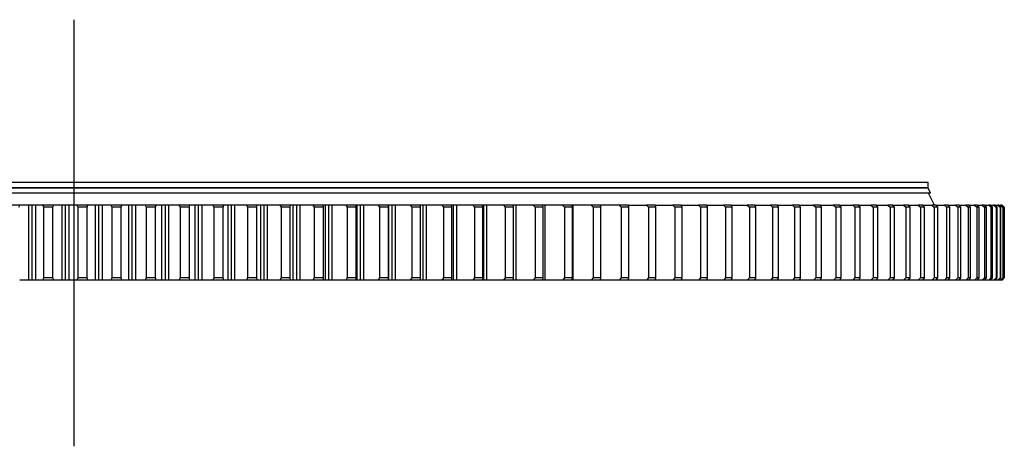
# Model space of a CAD drawing. Header units: millimetres. Extents: x -971 to 15698, y 49176 to 61759.
# Tile 6 of 18: x 2920 to 4759, y 54980 to 55776. Entities that reach past the tile are written whole.
import ezdxf

# ---------------------------------------------------------------- set-up
doc = ezdxf.new("R2010")
doc.units = ezdxf.units.MM
doc.header["$LTSCALE"] = 50

msp = doc.modelspace()

# ---------------------------------------------------------------- linework, layer by layer
at = {"lineweight": 25}
msp.add_line((3021.2, 55776.3), (3021.2, 54980.2), dxfattribs=at)
at = {"color": 7, "linetype": 'Continuous', "lineweight": 25}
for p, q in [((4616.7, 55472.4), (1425.7, 55472.4)), ((4616.7, 55462.4), (4616.7, 55472.4)), ((4621.2, 55452.9), (1421.2, 55452.9)), ((4617.4, 55452.4), (1424.9, 55452.4)), ((4616.7, 55462.4), (1425.7, 55462.4)), ((4616.7, 55462.2), (1425.7, 55462.2)), ((4609.2, 55462.2), (4609.2, 55462.4)), ((4621.2, 55452.9), (4616.7, 55462.2)), ((4616.7, 55452.4), (4616.7, 55452.9)), ((4628.9, 55430.4), (4617.4, 55452.4)), ((2920, 55430.4), (2899.5, 55430.4)), ((2918.2, 55426.4), (2920, 55430.4)), ((2936.8, 55290.4), (2936.8, 55430.4)), ((2943.3, 55430.4), (2936.8, 55430.4)), ((2943.3, 55290.4), (2943.3, 55430.4)), ((2949.9, 55430.4), (2943.3, 55430.4)), ((2949.9, 55290.4), (2949.9, 55430.4)), ((2963.1, 55430.4), (2964.5, 55426.4)), ((2983.6, 55430.4), (2963.1, 55430.4)), ((2982, 55426.4), (2983.6, 55430.4)), ((2999, 55290.4), (2999, 55430.4)), ((3005.6, 55430.4), (2999, 55430.4)), ((3005.6, 55290.4), (3005.6, 55430.4)), ((3012.1, 55430.4), (3005.6, 55430.4)), ((3012.1, 55290.4), (3012.1, 55430.4)), ((3026.8, 55430.4), (3028.3, 55426.4)), ((3047.3, 55430.4), (3026.8, 55430.4)), ((3045.9, 55426.4), (3047.3, 55430.4)), ((3061.3, 55290.4), (3061.3, 55430.4)), ((3067.9, 55430.4), (3061.3, 55430.4)), ((3067.9, 55290.4), (3067.9, 55430.4)), ((3074.4, 55430.4), (3067.9, 55430.4)), ((3074.4, 55290.4), (3074.4, 55430.4)), ((3090.5, 55430.4), (3092.2, 55426.4)), ((3111, 55430.4), (3090.5, 55430.4)), ((3109.7, 55426.4), (3111, 55430.4)), ((3123.6, 55290.4), (3123.6, 55430.4)), ((3130.1, 55430.4), (3123.6, 55430.4)), ((3130.1, 55290.4), (3130.1, 55430.4)), ((3136.6, 55430.4), (3130.1, 55430.4)), ((3136.6, 55290.4), (3136.6, 55430.4)), ((3154.1, 55430.4), (3155.9, 55426.4)), ((3174.6, 55430.4), (3154.1, 55430.4)), ((3173.4, 55426.4), (3174.6, 55430.4)), ((3185.6, 55290.4), (3185.6, 55430.4)), ((3192.2, 55430.4), (3185.6, 55430.4)), ((3192.2, 55290.4), (3192.2, 55430.4)), ((3198.7, 55430.4), (3192.2, 55430.4)), ((3198.7, 55290.4), (3198.7, 55430.4)), ((3217.5, 55430.4), (3219.5, 55426.4)), ((3237.9, 55430.4), (3217.5, 55430.4)), ((3236.9, 55426.4), (3237.9, 55430.4)), ((3247.5, 55290.4), (3247.5, 55430.4)), ((3254, 55430.4), (3247.5, 55430.4)), ((3254, 55290.4), (3254, 55430.4)), ((3260.5, 55430.4), (3254, 55430.4)), ((3260.5, 55290.4), (3260.5, 55430.4)), ((3280.7, 55430.4), (3282.8, 55426.4)), ((3301, 55430.4), (3280.7, 55430.4)), ((3300.1, 55426.4), (3301, 55430.4)), ((3309.1, 55290.4), (3309.1, 55430.4)), ((3315.5, 55430.4), (3309.1, 55430.4)), ((3315.5, 55290.4), (3315.5, 55430.4)), ((3321.9, 55430.4), (3315.5, 55430.4)), ((3321.9, 55290.4), (3321.9, 55430.4)), ((3343.5, 55430.4), (3345.7, 55426.4)), ((3363.6, 55430.4), (3343.5, 55430.4)), ((3363, 55426.4), (3363.6, 55430.4)), ((3370.2, 55290.4), (3370.2, 55430.4)), ((3376.6, 55430.4), (3370.2, 55430.4)), ((3376.6, 55290.4), (3376.6, 55430.4)), ((3383, 55430.4), (3376.6, 55430.4)), ((3383, 55290.4), (3383, 55430.4)), ((3405.9, 55430.4), (3408.2, 55426.4)), ((3425.9, 55430.4), (3405.9, 55430.4)), ((3425.3, 55426.4), (3425.9, 55430.4)), ((3431, 55290.4), (3431, 55430.4)), ((3437.3, 55430.4), (3431, 55430.4)), ((3437.3, 55290.4), (3437.3, 55430.4)), ((3443.6, 55430.4), (3437.3, 55430.4)), ((3443.6, 55290.4), (3443.6, 55430.4)), ((3467.7, 55430.4), (3470.2, 55426.4)), ((3487.5, 55430.4), (3467.7, 55430.4)), ((3487.1, 55426.4), (3487.5, 55430.4)), ((3491.1, 55290.4), (3491.1, 55430.4)), ((3497.4, 55430.4), (3491.1, 55430.4)), ((3497.4, 55290.4), (3497.4, 55430.4)), ((3503.6, 55430.4), (3497.4, 55430.4)), ((3503.6, 55290.4), (3503.6, 55430.4)), ((3529, 55430.4), (3531.6, 55426.4)), ((3548.6, 55430.4), (3529, 55430.4)), ((3548.3, 55426.4), (3548.6, 55430.4)), ((3550.6, 55290.4), (3550.6, 55430.4)), ((3556.8, 55430.4), (3550.6, 55430.4)), ((3556.8, 55290.4), (3556.8, 55430.4)), ((3563, 55430.4), (3556.8, 55430.4)), ((3563, 55290.4), (3563, 55430.4)), ((3589.5, 55430.4), (3592.3, 55426.4)), ((3608.9, 55430.4), (3589.5, 55430.4)), ((3608.8, 55426.4), (3608.9, 55430.4)), ((3609.4, 55290.4), (3609.4, 55430.4)), ((3615.6, 55430.4), (3609.4, 55430.4)), ((3615.6, 55290.4), (3615.6, 55430.4)), ((3621.7, 55430.4), (3615.6, 55430.4)), ((3621.7, 55290.4), (3621.7, 55430.4)), ((3649.3, 55430.4), (3652.2, 55426.4)), ((3668.4, 55430.4), (3649.3, 55430.4)), ((3668.5, 55426.4), (3668.4, 55430.4)), ((3673.5, 55430.4), (3668.4, 55430.4)), ((3673.5, 55290.4), (3673.5, 55430.4)), ((3679.5, 55430.4), (3673.5, 55430.4)), ((3679.5, 55290.4), (3679.5, 55430.4)), ((3708.3, 55430.4), (3711.3, 55426.4)), ((3727.1, 55430.4), (3708.3, 55430.4)), ((3727.3, 55426.4), (3727.1, 55430.4)), ((3730.5, 55430.4), (3727.1, 55430.4)), ((3730.5, 55290.4), (3730.5, 55430.4)), ((3736.4, 55430.4), (3730.5, 55430.4)), ((3736.4, 55290.4), (3736.4, 55430.4)), ((3766.3, 55430.4), (3769.4, 55426.4)), ((3784.8, 55430.4), (3766.3, 55430.4)), ((3785.2, 55426.4), (3784.8, 55430.4)), ((3786.6, 55430.4), (3784.8, 55430.4)), ((3786.6, 55290.4), (3786.6, 55430.4)), ((3792.4, 55430.4), (3786.6, 55430.4)), ((3792.4, 55290.4), (3792.4, 55430.4)), ((3823.3, 55430.4), (3826.5, 55426.4)), ((3841.5, 55430.4), (3823.3, 55430.4)), ((3842, 55426.4), (3841.5, 55430.4)), ((3841.6, 55430.4), (3841.5, 55430.4)), ((3847.3, 55430.4), (3841.6, 55430.4)), ((3847.3, 55290.4), (3847.3, 55430.4)), ((3879.3, 55430.4), (3882.5, 55426.4)), ((3897, 55430.4), (3879.3, 55430.4)), ((3897.7, 55426.4), (3897, 55430.4)), ((3901.2, 55430.4), (3897, 55430.4)), ((3901.2, 55290.4), (3901.2, 55430.4)), ((3934, 55430.4), (3937.4, 55426.4)), ((3951.4, 55430.4), (3934, 55430.4)), ((3952.3, 55426.4), (3951.4, 55430.4)), ((3953.8, 55430.4), (3951.4, 55430.4)), ((3953.8, 55290.4), (3953.8, 55430.4)), ((3987.6, 55430.4), (3991, 55426.4)), ((4004.5, 55430.4), (3987.6, 55430.4)), ((4005.6, 55426.4), (4004.5, 55430.4)), ((4005.2, 55430.4), (4004.5, 55430.4)), ((4005.2, 55428), (4005.2, 55430.4)), ((4039.8, 55430.4), (4043.4, 55426.4)), ((4056.3, 55430.4), (4039.8, 55430.4)), ((4057.5, 55426.4), (4056.3, 55430.4)), ((4090.7, 55430.4), (4094.3, 55426.4)), ((4106.7, 55430.4), (4090.7, 55430.4)), ((4108.1, 55426.4), (4106.7, 55430.4)), ((4140.1, 55430.4), (4143.8, 55426.4)), ((4155.7, 55430.4), (4140.1, 55430.4)), ((4157.2, 55426.4), (4155.7, 55430.4)), ((4188, 55430.4), (4191.8, 55426.4)), ((4203.1, 55430.4), (4188, 55430.4)), ((4204.7, 55426.4), (4203.1, 55430.4)), ((4234.3, 55430.4), (4238.2, 55426.4)), ((4248.9, 55430.4), (4234.3, 55430.4)), ((4250.7, 55426.4), (4248.9, 55430.4)), ((4279, 55430.4), (4283, 55426.4)), ((4293.1, 55430.4), (4279, 55430.4)), ((4295, 55426.4), (4293.1, 55430.4)), ((4322, 55430.4), (4326, 55426.4)), ((4335.5, 55430.4), (4322, 55430.4)), ((4337.5, 55426.4), (4335.5, 55430.4)), ((4363.3, 55430.4), (4367.3, 55426.4)), ((4376.2, 55430.4), (4363.3, 55430.4)), ((4378.3, 55426.4), (4376.2, 55430.4)), ((4402.7, 55430.4), (4406.8, 55426.4)), ((4415, 55430.4), (4402.7, 55430.4)), ((4417.3, 55426.4), (4415, 55430.4)), ((4440.2, 55430.4), (4444.4, 55426.4)), ((4451.9, 55430.4), (4440.2, 55430.4)), ((4454.4, 55426.4), (4451.9, 55430.4)), ((4475.9, 55430.4), (4480.1, 55426.4)), ((4487, 55430.4), (4475.9, 55430.4)), ((4489.5, 55426.4), (4487, 55430.4)), ((4509.6, 55430.4), (4513.8, 55426.4)), ((4520, 55430.4), (4509.6, 55430.4)), ((4522.7, 55426.4), (4520, 55430.4)), ((4541.3, 55430.4), (4545.5, 55426.4)), ((4551, 55430.4), (4541.3, 55430.4)), ((4553.8, 55426.4), (4551, 55430.4)), ((4570.9, 55430.4), (4575.1, 55426.4)), ((4580, 55430.4), (4570.9, 55430.4)), ((4582.9, 55426.4), (4580, 55430.4)), ((4580.2, 55430.4), (4598.4, 55430.4)), ((4598.4, 55430.4), (4602.7, 55426.4)), ((4606.8, 55430.4), (4598.4, 55430.4)), ((4609.9, 55426.4), (4606.8, 55430.4)), ((4607, 55430.4), (4623.8, 55430.4)), ((4623.8, 55430.4), (4628.1, 55426.4)), ((4631.5, 55430.4), (4623.8, 55430.4)), ((4634.7, 55426.4), (4631.5, 55430.4)), ((4631.8, 55430.4), (4647, 55430.4)), ((4647, 55430.4), (4651.3, 55426.4)), ((4654.1, 55430.4), (4647, 55430.4)), ((4657.3, 55426.4), (4654.1, 55430.4)), ((4654.3, 55430.4), (4668.1, 55430.4)), ((4668.1, 55430.4), (4672.4, 55426.4)), ((4674.4, 55430.4), (4668.1, 55430.4)), ((4677.7, 55426.4), (4674.4, 55430.4)), ((4674.6, 55430.4), (4686.9, 55430.4)), ((4686.9, 55430.4), (4691.2, 55426.4)), ((4692.5, 55430.4), (4686.9, 55430.4)), ((4695.9, 55426.4), (4692.5, 55430.4)), ((4692.7, 55430.4), (4703.5, 55430.4)), ((4703.5, 55430.4), (4707.7, 55426.4)), ((4708.3, 55430.4), (4703.5, 55430.4)), ((4711.9, 55426.4), (4708.3, 55430.4)), ((4708.6, 55430.4), (4717.8, 55430.4)), ((4717.8, 55430.4), (4722, 55426.4)), ((4721.9, 55430.4), (4717.8, 55430.4)), ((4725.5, 55426.4), (4721.9, 55430.4)), ((4722.1, 55430.4), (4729.8, 55430.4)), ((4729.8, 55430.4), (4734, 55426.4)), ((4733.2, 55430.4), (4729.8, 55430.4)), ((4736.9, 55426.4), (4733.2, 55430.4)), ((4733.4, 55430.4), (4739.5, 55430.4)), ((4739.5, 55430.4), (4743.7, 55426.4)), ((4742.1, 55430.4), (4739.5, 55430.4)), ((4745.9, 55426.4), (4742.1, 55430.4)), ((4742.4, 55430.4), (4746.9, 55430.4)), ((4746.9, 55430.4), (4751, 55426.4)), ((4748.8, 55430.4), (4746.9, 55430.4)), ((4752.6, 55426.4), (4748.8, 55430.4)), ((4749, 55430.4), (4751.9, 55430.4)), ((4751.9, 55430.4), (4756, 55426.4)), ((4753.1, 55430.4), (4751.9, 55430.4)), ((4757, 55426.4), (4753.1, 55430.4)), ((4753.3, 55430.4), (4754.6, 55430.4)), ((4754.6, 55430.4), (4758.7, 55426.4)), ((4755, 55430.4), (4754.6, 55430.4)), ((4759, 55426.4), (4755, 55430.4)), ((2982, 55426.4), (2964.5, 55426.4)), ((2964.5, 55426.4), (2964.5, 55294.4)), ((2982, 55294.4), (2982, 55426.4)), ((3028.3, 55426.4), (3028.3, 55294.4)), ((3045.9, 55426.4), (3028.3, 55426.4)), ((3045.9, 55294.4), (3045.9, 55426.4)), ((3092.2, 55426.4), (3092.2, 55294.4)), ((3109.7, 55426.4), (3092.2, 55426.4)), ((3109.7, 55294.4), (3109.7, 55426.4)), ((3155.9, 55426.4), (3155.9, 55294.4)), ((3173.4, 55426.4), (3155.9, 55426.4)), ((3173.4, 55294.4), (3173.4, 55426.4)), ((3236.9, 55426.4), (3219.5, 55426.4)), ((3219.5, 55426.4), (3219.5, 55294.4)), ((3236.9, 55294.4), (3236.9, 55426.4)), ((3300.1, 55426.4), (3282.8, 55426.4)), ((3282.8, 55426.4), (3282.8, 55294.4)), ((3300.1, 55294.4), (3300.1, 55426.4)), ((3345.7, 55426.4), (3345.7, 55294.4)), ((3363, 55426.4), (3345.7, 55426.4)), ((3363, 55294.4), (3363, 55426.4)), ((3408.2, 55426.4), (3408.2, 55294.4)), ((3425.3, 55426.4), (3408.2, 55426.4)), ((3425.3, 55294.4), (3425.3, 55426.4)), ((3487.1, 55426.4), (3470.2, 55426.4)), ((3470.2, 55426.4), (3470.2, 55294.4)), ((3487.1, 55294.4), (3487.1, 55426.4)), ((3531.6, 55426.4), (3531.6, 55294.4)), ((3548.3, 55426.4), (3531.6, 55426.4)), ((3548.3, 55294.4), (3548.3, 55426.4)), ((3592.3, 55426.4), (3592.3, 55294.4)), ((3608.8, 55426.4), (3592.3, 55426.4)), ((3608.8, 55294.4), (3608.8, 55426.4)), ((3652.2, 55426.4), (3652.2, 55294.4)), ((3668.5, 55426.4), (3652.2, 55426.4)), ((3668.5, 55294.4), (3668.5, 55426.4)), ((3711.3, 55426.4), (3711.3, 55294.4)), ((3727.3, 55426.4), (3711.3, 55426.4)), ((3727.3, 55294.4), (3727.3, 55426.4)), ((3785.2, 55426.4), (3769.4, 55426.4)), ((3769.4, 55426.4), (3769.4, 55294.4)), ((3785.2, 55294.4), (3785.2, 55426.4)), ((3826.5, 55426.4), (3826.5, 55294.4)), ((3842, 55426.4), (3826.5, 55426.4)), ((3842, 55294.4), (3842, 55426.4)), ((3897.7, 55426.4), (3882.5, 55426.4)), ((3882.5, 55426.4), (3882.5, 55294.4)), ((3897.7, 55294.4), (3897.7, 55426.4)), ((3952.3, 55426.4), (3937.4, 55426.4)), ((3937.4, 55426.4), (3937.4, 55294.4)), ((3952.3, 55294.4), (3952.3, 55426.4)), ((4005.6, 55426.4), (3991, 55426.4)), ((3991, 55426.4), (3991, 55294.4)), ((4005.6, 55294.4), (4005.6, 55426.4)), ((4057.5, 55426.4), (4043.4, 55426.4)), ((4043.4, 55426.4), (4043.4, 55294.4)), ((4057.5, 55294.4), (4057.5, 55426.4)), ((4094.3, 55426.4), (4094.3, 55294.4)), ((4108.1, 55426.4), (4094.3, 55426.4)), ((4108.1, 55294.4), (4108.1, 55426.4)), ((4143.8, 55426.4), (4143.8, 55294.4)), ((4157.2, 55426.4), (4143.8, 55426.4)), ((4157.2, 55294.4), (4157.2, 55426.4)), ((4204.7, 55426.4), (4191.8, 55426.4)), ((4191.8, 55426.4), (4191.8, 55294.4)), ((4204.7, 55294.4), (4204.7, 55426.4)), ((4250.7, 55426.4), (4238.2, 55426.4)), ((4238.2, 55426.4), (4238.2, 55294.4)), ((4250.7, 55294.4), (4250.7, 55426.4)), ((4283, 55426.4), (4283, 55294.4)), ((4295, 55426.4), (4283, 55426.4)), ((4295, 55294.4), (4295, 55426.4)), ((4326, 55426.4), (4326, 55294.4)), ((4337.5, 55426.4), (4326, 55426.4)), ((4337.5, 55294.4), (4337.5, 55426.4)), ((4378.3, 55426.4), (4367.3, 55426.4)), ((4367.3, 55426.4), (4367.3, 55294.4)), ((4378.3, 55294.4), (4378.3, 55426.4)), ((4406.8, 55426.4), (4406.8, 55294.4)), ((4417.3, 55426.4), (4406.8, 55426.4)), ((4417.3, 55294.4), (4417.3, 55426.4)), ((4454.4, 55426.4), (4444.4, 55426.4)), ((4444.4, 55426.4), (4444.4, 55294.4)), ((4454.4, 55294.4), (4454.4, 55426.4)), ((4480.1, 55426.4), (4480.1, 55294.4)), ((4489.5, 55426.4), (4480.1, 55426.4)), ((4489.5, 55294.4), (4489.5, 55426.4)), ((4513.8, 55426.4), (4513.8, 55294.4)), ((4522.7, 55426.4), (4513.8, 55426.4)), ((4522.7, 55294.4), (4522.7, 55426.4)), ((4545.5, 55426.4), (4545.5, 55294.4)), ((4553.8, 55426.4), (4545.5, 55426.4)), ((4553.8, 55294.4), (4553.8, 55426.4)), ((4575.1, 55426.4), (4575.1, 55294.4)), ((4582.9, 55426.4), (4575.1, 55426.4)), ((4582.9, 55294.4), (4582.9, 55426.4)), ((4602.7, 55426.4), (4602.7, 55294.4)), ((4609.9, 55426.4), (4602.7, 55426.4)), ((4609.9, 55294.4), (4609.9, 55426.4)), ((4634.7, 55426.4), (4628.1, 55426.4)), ((4628.1, 55426.4), (4628.1, 55294.4)), ((4634.7, 55294.4), (4634.7, 55426.4)), ((4651.3, 55426.4), (4651.3, 55294.4)), ((4657.3, 55426.4), (4651.3, 55426.4)), ((4657.3, 55294.4), (4657.3, 55426.4)), ((4672.4, 55426.4), (4672.4, 55294.4)), ((4677.7, 55426.4), (4672.4, 55426.4)), ((4677.7, 55294.4), (4677.7, 55426.4)), ((4691.2, 55426.4), (4691.2, 55294.4)), ((4695.9, 55426.4), (4691.2, 55426.4)), ((4695.9, 55294.4), (4695.9, 55426.4)), ((4707.7, 55426.4), (4707.7, 55294.4)), ((4711.9, 55426.4), (4707.7, 55426.4)), ((4711.9, 55294.4), (4711.9, 55426.4)), ((4722, 55426.4), (4722, 55294.4)), ((4725.5, 55426.4), (4722, 55426.4)), ((4725.5, 55294.4), (4725.5, 55426.4)), ((4734, 55426.4), (4734, 55294.4)), ((4736.9, 55426.4), (4734, 55426.4)), ((4736.9, 55294.4), (4736.9, 55426.4)), ((4743.7, 55426.4), (4743.7, 55294.4)), ((4745.9, 55426.4), (4743.7, 55426.4)), ((4745.9, 55294.4), (4745.9, 55426.4)), ((4751, 55426.4), (4751, 55294.4)), ((4752.6, 55426.4), (4751, 55426.4)), ((4752.6, 55294.4), (4752.6, 55426.4)), ((4756, 55426.4), (4756, 55294.4)), ((4757, 55426.4), (4756, 55426.4)), ((4757, 55294.4), (4757, 55426.4)), ((4758.7, 55426.4), (4758.7, 55294.4)), ((4759, 55426.4), (4758.7, 55426.4)), ((4759, 55294.4), (4759, 55426.4)), ((2943.3, 55290.4), (2936.8, 55290.4)), ((2949.9, 55290.4), (2943.3, 55290.4)), ((2964.5, 55294.4), (2963.1, 55290.4)), ((2983.6, 55290.4), (2963.1, 55290.4)), ((2982, 55294.4), (2964.5, 55294.4)), ((2983.6, 55290.4), (2982, 55294.4)), ((3005.6, 55290.4), (2999, 55290.4)), ((3012.1, 55290.4), (3005.6, 55290.4)), ((3028.3, 55294.4), (3026.8, 55290.4)), ((3047.3, 55290.4), (3026.8, 55290.4)), ((3045.9, 55294.4), (3028.3, 55294.4)), ((3047.3, 55290.4), (3045.9, 55294.4)), ((3067.9, 55290.4), (3061.3, 55290.4)), ((3074.4, 55290.4), (3067.9, 55290.4)), ((3092.2, 55294.4), (3090.5, 55290.4)), ((3111, 55290.4), (3090.5, 55290.4)), ((3109.7, 55294.4), (3092.2, 55294.4)), ((3111, 55290.4), (3109.7, 55294.4)), ((3130.1, 55290.4), (3123.6, 55290.4)), ((3136.6, 55290.4), (3130.1, 55290.4)), ((3155.9, 55294.4), (3154.1, 55290.4)), ((3174.6, 55290.4), (3154.1, 55290.4)), ((3173.4, 55294.4), (3155.9, 55294.4)), ((3174.6, 55290.4), (3173.4, 55294.4)), ((3192.2, 55290.4), (3185.6, 55290.4)), ((3198.7, 55290.4), (3192.2, 55290.4)), ((3219.5, 55294.4), (3217.5, 55290.4)), ((3237.9, 55290.4), (3217.5, 55290.4)), ((3236.9, 55294.4), (3219.5, 55294.4)), ((3237.9, 55290.4), (3236.9, 55294.4)), ((3254, 55290.4), (3247.5, 55290.4)), ((3260.5, 55290.4), (3254, 55290.4)), ((3282.8, 55294.4), (3280.7, 55290.4)), ((3301, 55290.4), (3280.7, 55290.4)), ((3300.1, 55294.4), (3282.8, 55294.4)), ((3301, 55290.4), (3300.1, 55294.4)), ((3315.5, 55290.4), (3309.1, 55290.4)), ((3321.9, 55290.4), (3315.5, 55290.4)), ((3345.7, 55294.4), (3343.5, 55290.4)), ((3363.6, 55290.4), (3343.5, 55290.4)), ((3363, 55294.4), (3345.7, 55294.4)), ((3363.6, 55290.4), (3363, 55294.4)), ((3376.6, 55290.4), (3370.2, 55290.4)), ((3383, 55290.4), (3376.6, 55290.4)), ((3408.2, 55294.4), (3405.9, 55290.4)), ((3425.9, 55290.4), (3405.9, 55290.4)), ((3425.3, 55294.4), (3408.2, 55294.4)), ((3425.9, 55290.4), (3425.3, 55294.4)), ((3437.3, 55290.4), (3431, 55290.4)), ((3443.6, 55290.4), (3437.3, 55290.4)), ((3470.2, 55294.4), (3467.7, 55290.4)), ((3487.5, 55290.4), (3467.7, 55290.4)), ((3487.1, 55294.4), (3470.2, 55294.4)), ((3487.5, 55290.4), (3487.1, 55294.4)), ((3497.4, 55290.4), (3491.1, 55290.4)), ((3503.6, 55290.4), (3497.4, 55290.4)), ((3531.6, 55294.4), (3529, 55290.4)), ((3548.6, 55290.4), (3529, 55290.4)), ((3548.3, 55294.4), (3531.6, 55294.4)), ((3548.6, 55290.4), (3548.3, 55294.4)), ((3556.8, 55290.4), (3550.6, 55290.4)), ((3563, 55290.4), (3556.8, 55290.4)), ((3592.3, 55294.4), (3589.5, 55290.4)), ((3608.9, 55290.4), (3589.5, 55290.4)), ((3608.8, 55294.4), (3592.3, 55294.4)), ((3608.9, 55290.4), (3608.8, 55294.4)), ((3615.6, 55290.4), (3609.4, 55290.4)), ((3621.7, 55290.4), (3615.6, 55290.4)), ((3652.2, 55294.4), (3649.3, 55290.4)), ((3668.4, 55290.4), (3649.3, 55290.4)), ((3668.5, 55294.4), (3652.2, 55294.4)), ((3668.4, 55290.4), (3668.5, 55294.4)), ((3673.5, 55290.4), (3668.4, 55290.4)), ((3679.5, 55290.4), (3673.5, 55290.4)), ((3711.3, 55294.4), (3708.3, 55290.4)), ((3727.1, 55290.4), (3708.3, 55290.4)), ((3727.3, 55294.4), (3711.3, 55294.4)), ((3727.1, 55290.4), (3727.3, 55294.4)), ((3730.5, 55290.4), (3727.1, 55290.4)), ((3736.4, 55290.4), (3730.5, 55290.4)), ((3769.4, 55294.4), (3766.3, 55290.4)), ((3784.8, 55290.4), (3766.3, 55290.4)), ((3785.2, 55294.4), (3769.4, 55294.4)), ((3784.8, 55290.4), (3785.2, 55294.4)), ((3786.6, 55290.4), (3784.8, 55290.4)), ((3792.4, 55290.4), (3786.6, 55290.4)), ((3826.5, 55294.4), (3823.3, 55290.4)), ((3841.5, 55290.4), (3823.3, 55290.4)), ((3842, 55294.4), (3826.5, 55294.4)), ((3841.5, 55290.4), (3842, 55294.4)), ((3841.6, 55290.4), (3841.5, 55290.4)), ((3847.3, 55290.4), (3841.6, 55290.4)), ((3882.5, 55294.4), (3879.3, 55290.4)), ((3897, 55290.4), (3879.3, 55290.4)), ((3897.7, 55294.4), (3882.5, 55294.4)), ((3897, 55290.4), (3897.7, 55294.4)), ((3901.2, 55290.4), (3897, 55290.4)), ((3937.4, 55294.4), (3934, 55290.4)), ((3951.4, 55290.4), (3934, 55290.4)), ((3952.3, 55294.4), (3937.4, 55294.4)), ((3951.4, 55290.4), (3952.3, 55294.4)), ((3953.8, 55290.4), (3951.4, 55290.4)), ((3991, 55294.4), (3987.6, 55290.4)), ((4004.5, 55290.4), (3987.6, 55290.4)), ((4005.6, 55294.4), (3991, 55294.4)), ((4004.5, 55290.4), (4005.6, 55294.4)), ((4005.2, 55290.4), (4004.5, 55290.4)), ((4005.2, 55290.4), (4005.2, 55292.9)), ((4043.4, 55294.4), (4039.8, 55290.4)), ((4056.3, 55290.4), (4039.8, 55290.4)), ((4057.5, 55294.4), (4043.4, 55294.4)), ((4056.3, 55290.4), (4057.5, 55294.4)), ((4094.3, 55294.4), (4090.7, 55290.4)), ((4106.7, 55290.4), (4090.7, 55290.4)), ((4108.1, 55294.4), (4094.3, 55294.4)), ((4106.7, 55290.4), (4108.1, 55294.4)), ((4143.8, 55294.4), (4140.1, 55290.4)), ((4155.7, 55290.4), (4140.1, 55290.4)), ((4157.2, 55294.4), (4143.8, 55294.4)), ((4155.7, 55290.4), (4157.2, 55294.4)), ((4191.8, 55294.4), (4188, 55290.4)), ((4203.1, 55290.4), (4188, 55290.4)), ((4204.7, 55294.4), (4191.8, 55294.4)), ((4203.1, 55290.4), (4204.7, 55294.4)), ((4238.2, 55294.4), (4234.3, 55290.4)), ((4248.9, 55290.4), (4234.3, 55290.4)), ((4250.7, 55294.4), (4238.2, 55294.4)), ((4248.9, 55290.4), (4250.7, 55294.4)), ((4283, 55294.4), (4279, 55290.4)), ((4293.1, 55290.4), (4279, 55290.4)), ((4295, 55294.4), (4283, 55294.4)), ((4293.1, 55290.4), (4295, 55294.4)), ((4326, 55294.4), (4322, 55290.4)), ((4335.5, 55290.4), (4322, 55290.4)), ((4337.5, 55294.4), (4326, 55294.4)), ((4335.5, 55290.4), (4337.5, 55294.4)), ((4367.3, 55294.4), (4363.3, 55290.4)), ((4376.2, 55290.4), (4363.3, 55290.4)), ((4378.3, 55294.4), (4367.3, 55294.4)), ((4376.2, 55290.4), (4378.3, 55294.4)), ((4406.8, 55294.4), (4402.7, 55290.4)), ((4415, 55290.4), (4402.7, 55290.4)), ((4417.3, 55294.4), (4406.8, 55294.4)), ((4415, 55290.4), (4417.3, 55294.4)), ((4444.4, 55294.4), (4440.2, 55290.4)), ((4451.9, 55290.4), (4440.2, 55290.4)), ((4454.4, 55294.4), (4444.4, 55294.4)), ((4451.9, 55290.4), (4454.4, 55294.4)), ((4480.1, 55294.4), (4475.9, 55290.4)), ((4487, 55290.4), (4475.9, 55290.4)), ((4489.5, 55294.4), (4480.1, 55294.4)), ((4487, 55290.4), (4489.5, 55294.4)), ((4509.6, 55290.4), (4487.2, 55290.4)), ((4513.8, 55294.4), (4509.6, 55290.4)), ((4520, 55290.4), (4509.6, 55290.4)), ((4522.7, 55294.4), (4513.8, 55294.4)), ((4520, 55290.4), (4522.7, 55294.4)), ((4541.3, 55290.4), (4520.2, 55290.4)), ((4545.5, 55294.4), (4541.3, 55290.4)), ((4551, 55290.4), (4541.3, 55290.4)), ((4553.8, 55294.4), (4545.5, 55294.4)), ((4551, 55290.4), (4553.8, 55294.4)), ((4570.9, 55290.4), (4551.3, 55290.4)), ((4575.1, 55294.4), (4570.9, 55290.4)), ((4580, 55290.4), (4570.9, 55290.4)), ((4582.9, 55294.4), (4575.1, 55294.4)), ((4580, 55290.4), (4582.9, 55294.4)), ((4598.4, 55290.4), (4580.2, 55290.4)), ((4602.7, 55294.4), (4598.4, 55290.4)), ((4606.8, 55290.4), (4598.4, 55290.4)), ((4609.9, 55294.4), (4602.7, 55294.4)), ((4606.8, 55290.4), (4609.9, 55294.4)), ((4623.8, 55290.4), (4607, 55290.4)), ((4628.1, 55294.4), (4623.8, 55290.4)), ((4631.5, 55290.4), (4623.8, 55290.4)), ((4634.7, 55294.4), (4628.1, 55294.4)), ((4631.5, 55290.4), (4634.7, 55294.4)), ((4647, 55290.4), (4631.8, 55290.4)), ((4651.3, 55294.4), (4647, 55290.4)), ((4654.1, 55290.4), (4647, 55290.4)), ((4657.3, 55294.4), (4651.3, 55294.4)), ((4654.1, 55290.4), (4657.3, 55294.4)), ((4668.1, 55290.4), (4654.3, 55290.4)), ((4672.4, 55294.4), (4668.1, 55290.4)), ((4674.4, 55290.4), (4668.1, 55290.4)), ((4677.7, 55294.4), (4672.4, 55294.4)), ((4674.4, 55290.4), (4677.7, 55294.4)), ((4686.9, 55290.4), (4674.6, 55290.4)), ((4691.2, 55294.4), (4686.9, 55290.4)), ((4692.5, 55290.4), (4686.9, 55290.4)), ((4695.9, 55294.4), (4691.2, 55294.4)), ((4692.5, 55290.4), (4695.9, 55294.4)), ((4703.5, 55290.4), (4692.7, 55290.4)), ((4707.7, 55294.4), (4703.5, 55290.4)), ((4708.3, 55290.4), (4703.5, 55290.4)), ((4711.9, 55294.4), (4707.7, 55294.4)), ((4708.3, 55290.4), (4711.9, 55294.4)), ((4717.8, 55290.4), (4708.6, 55290.4)), ((4722, 55294.4), (4717.8, 55290.4)), ((4721.9, 55290.4), (4717.8, 55290.4)), ((4721.9, 55290.4), (4725.5, 55294.4)), ((4725.5, 55294.4), (4722, 55294.4)), ((4729.8, 55290.4), (4722.1, 55290.4)), ((4734, 55294.4), (4729.8, 55290.4)), ((4733.2, 55290.4), (4729.8, 55290.4)), ((4733.2, 55290.4), (4736.9, 55294.4)), ((4739.5, 55290.4), (4733.4, 55290.4)), ((4736.9, 55294.4), (4734, 55294.4)), ((4743.7, 55294.4), (4739.5, 55290.4)), ((4742.1, 55290.4), (4739.5, 55290.4)), ((4742.1, 55290.4), (4745.9, 55294.4)), ((4746.9, 55290.4), (4742.4, 55290.4)), ((4745.9, 55294.4), (4743.7, 55294.4)), ((4751, 55294.4), (4746.9, 55290.4)), ((4748.8, 55290.4), (4746.9, 55290.4)), ((4748.8, 55290.4), (4752.6, 55294.4)), ((4751.9, 55290.4), (4749, 55290.4)), ((4752.6, 55294.4), (4751, 55294.4)), ((4756, 55294.4), (4751.9, 55290.4)), ((4753.1, 55290.4), (4751.9, 55290.4)), ((4753.1, 55290.4), (4757, 55294.4)), ((4754.6, 55290.4), (4753.3, 55290.4)), ((4758.7, 55294.4), (4754.6, 55290.4)), ((4755, 55290.4), (4754.6, 55290.4)), ((4755, 55290.4), (4759, 55294.4)), ((4757, 55294.4), (4756, 55294.4)), ((4759, 55294.4), (4758.7, 55294.4))]:
    msp.add_line(p, q, dxfattribs=at)
at = {"color": 82, "linetype": 'Continuous', "lineweight": 25}
for p, q in [((3841.6, 55429.1), (3841.6, 55430.4)), ((3841.6, 55290.4), (3841.6, 55291.7))]:
    msp.add_line(p, q, dxfattribs=at)
at = {"color": 7, "linetype": 'Continuous', "lineweight": 25}
for points in [[(2936.8, 55430.4), (2931.2, 55430.4), (2925.6, 55430.4), (2920, 55430.4)], [(2963.1, 55430.4), (2958.7, 55430.4), (2954.3, 55430.4), (2949.9, 55430.4)], [(2999, 55430.4), (2993.9, 55430.4), (2988.8, 55430.4), (2983.6, 55430.4)], [(3026.8, 55430.4), (3021.9, 55430.4), (3017, 55430.4), (3012.1, 55430.4)], [(3061.3, 55430.4), (3056.7, 55430.4), (3052, 55430.4), (3047.3, 55430.4)], [(3090.5, 55430.4), (3085.1, 55430.4), (3079.8, 55430.4), (3074.4, 55430.4)], [(3123.6, 55430.4), (3119.4, 55430.4), (3115.2, 55430.4), (3111, 55430.4)], [(3154.1, 55430.4), (3148.3, 55430.4), (3142.4, 55430.4), (3136.6, 55430.4)], [(3185.6, 55430.4), (3182, 55430.4), (3178.3, 55430.4), (3174.6, 55430.4)], [(3217.5, 55430.4), (3211.2, 55430.4), (3204.9, 55430.4), (3198.7, 55430.4)], [(3247.5, 55430.4), (3244.3, 55430.4), (3241.1, 55430.4), (3237.9, 55430.4)], [(3280.7, 55430.4), (3273.9, 55430.4), (3267.2, 55430.4), (3260.5, 55430.4)], [(3309.1, 55430.4), (3306.4, 55430.4), (3303.7, 55430.4), (3301, 55430.4)], [(3343.5, 55430.4), (3336.3, 55430.4), (3329.1, 55430.4), (3321.9, 55430.4)], [(3370.2, 55430.4), (3368.1, 55430.4), (3365.9, 55430.4), (3363.6, 55430.4)], [(3405.9, 55430.4), (3398.2, 55430.4), (3390.6, 55430.4), (3383, 55430.4)], [(3431, 55430.4), (3429.3, 55430.4), (3427.6, 55430.4), (3425.9, 55430.4)], [(3467.7, 55430.4), (3459.7, 55430.4), (3451.6, 55430.4), (3443.6, 55430.4)], [(3491.1, 55430.4), (3489.9, 55430.4), (3488.7, 55430.4), (3487.5, 55430.4)], [(3529, 55430.4), (3520.5, 55430.4), (3512.1, 55430.4), (3503.6, 55430.4)], [(3550.6, 55430.4), (3549.9, 55430.4), (3549.3, 55430.4), (3548.6, 55430.4)], [(3589.5, 55430.4), (3580.7, 55430.4), (3571.8, 55430.4), (3563, 55430.4)], [(3609.4, 55430.4), (3609.3, 55430.4), (3609.1, 55430.4), (3608.9, 55430.4)], [(3649.3, 55430.4), (3640.1, 55430.4), (3630.9, 55430.4), (3621.7, 55430.4)], [(3708.3, 55430.4), (3698.7, 55430.4), (3689.1, 55430.4), (3679.5, 55430.4)], [(3766.3, 55430.4), (3756.3, 55430.4), (3746.4, 55430.4), (3736.4, 55430.4)], [(3823.3, 55430.4), (3813, 55430.4), (3802.7, 55430.4), (3792.4, 55430.4)], [(3879.3, 55430.4), (3868.6, 55430.4), (3858, 55430.4), (3847.3, 55430.4)], [(3934, 55430.4), (3923.1, 55430.4), (3912.1, 55430.4), (3901.2, 55430.4)], [(3987.6, 55430.4), (3976.3, 55430.4), (3965, 55430.4), (3953.8, 55430.4)], [(4039.8, 55430.4), (4028.2, 55430.4), (4016.7, 55430.4), (4005.2, 55430.4)], [(2936.8, 55290.4), (2931.2, 55290.4), (2925.6, 55290.4), (2920, 55290.4)], [(2963.1, 55290.4), (2958.7, 55290.4), (2954.3, 55290.4), (2949.9, 55290.4)], [(2999, 55290.4), (2993.9, 55290.4), (2988.8, 55290.4), (2983.6, 55290.4)], [(3026.8, 55290.4), (3021.9, 55290.4), (3017, 55290.4), (3012.1, 55290.4)], [(3061.3, 55290.4), (3056.7, 55290.4), (3052, 55290.4), (3047.3, 55290.4)], [(3090.5, 55290.4), (3085.1, 55290.4), (3079.8, 55290.4), (3074.4, 55290.4)], [(3123.6, 55290.4), (3119.4, 55290.4), (3115.2, 55290.4), (3111, 55290.4)], [(3154.1, 55290.4), (3148.3, 55290.4), (3142.4, 55290.4), (3136.6, 55290.4)], [(3185.6, 55290.4), (3182, 55290.4), (3178.3, 55290.4), (3174.6, 55290.4)], [(3217.5, 55290.4), (3211.2, 55290.4), (3204.9, 55290.4), (3198.7, 55290.4)], [(3247.5, 55290.4), (3244.3, 55290.4), (3241.1, 55290.4), (3237.9, 55290.4)], [(3280.7, 55290.4), (3273.9, 55290.4), (3267.2, 55290.4), (3260.5, 55290.4)], [(3309.1, 55290.4), (3306.4, 55290.4), (3303.7, 55290.4), (3301, 55290.4)], [(3343.5, 55290.4), (3336.3, 55290.4), (3329.1, 55290.4), (3321.9, 55290.4)], [(3370.2, 55290.4), (3368.1, 55290.4), (3365.9, 55290.4), (3363.6, 55290.4)], [(3405.9, 55290.4), (3398.2, 55290.4), (3390.6, 55290.4), (3383, 55290.4)], [(3431, 55290.4), (3429.3, 55290.4), (3427.6, 55290.4), (3425.9, 55290.4)], [(3467.7, 55290.4), (3459.7, 55290.4), (3451.6, 55290.4), (3443.6, 55290.4)], [(3491.1, 55290.4), (3489.9, 55290.4), (3488.7, 55290.4), (3487.5, 55290.4)], [(3529, 55290.4), (3520.5, 55290.4), (3512.1, 55290.4), (3503.6, 55290.4)], [(3550.6, 55290.4), (3549.9, 55290.4), (3549.3, 55290.4), (3548.6, 55290.4)], [(3589.5, 55290.4), (3580.7, 55290.4), (3571.8, 55290.4), (3563, 55290.4)], [(3609.4, 55290.4), (3609.3, 55290.4), (3609.1, 55290.4), (3608.9, 55290.4)], [(3649.3, 55290.4), (3640.1, 55290.4), (3630.9, 55290.4), (3621.7, 55290.4)], [(3708.3, 55290.4), (3698.7, 55290.4), (3689.1, 55290.4), (3679.5, 55290.4)], [(3766.3, 55290.4), (3756.3, 55290.4), (3746.4, 55290.4), (3736.4, 55290.4)], [(3823.3, 55290.4), (3813, 55290.4), (3802.7, 55290.4), (3792.4, 55290.4)], [(3879.3, 55290.4), (3868.6, 55290.4), (3858, 55290.4), (3847.3, 55290.4)], [(3934, 55290.4), (3923.1, 55290.4), (3912.1, 55290.4), (3901.2, 55290.4)], [(3987.6, 55290.4), (3976.3, 55290.4), (3965, 55290.4), (3953.8, 55290.4)], [(4039.8, 55290.4), (4028.2, 55290.4), (4016.7, 55290.4), (4005.2, 55290.4)]]:
    msp.add_open_spline(points, degree=3, dxfattribs=at)
for points, knots in [([(4056.6, 55430.4), (4062.7, 55430.4), (4074.1, 55430.4), (4085.5, 55430.4), (4090.7, 55430.4)], [0, 0, 0, 0, 0.542305, 1, 1, 1, 1]), ([(4107, 55430.4), (4112.7, 55430.4), (4123.7, 55430.4), (4134.8, 55430.4), (4140.1, 55430.4)], [0, 0, 0, 0, 0.518423, 1, 1, 1, 1]), ([(4155.9, 55430.4), (4161.2, 55430.4), (4171.9, 55430.4), (4182.6, 55430.4), (4188, 55430.4)], [0, 0, 0, 0, 0.493036, 1, 1, 1, 1]), ([(4203.3, 55430.4), (4208.1, 55430.4), (4218.5, 55430.4), (4228.8, 55430.4), (4234.3, 55430.4)], [0, 0, 0, 0, 0.465919, 1, 1, 1, 1]), ([(4249.1, 55430.4), (4253.5, 55430.4), (4263.4, 55430.4), (4273.4, 55430.4), (4279, 55430.4)], [0, 0, 0, 0, 0.436809, 1, 1, 1, 1]), ([(4293.3, 55430.4), (4297.2, 55430.4), (4306.7, 55430.4), (4316.3, 55430.4), (4322, 55430.4)], [0, 0, 0, 0, 0.405389, 1, 1, 1, 1]), ([(4335.7, 55430.4), (4339.1, 55430.4), (4348.3, 55430.4), (4357.5, 55430.4), (4363.3, 55430.4)], [0, 0, 0, 0, 0.371277, 1, 1, 1, 1]), ([(4376.4, 55430.4), (4379.3, 55430.4), (4388.1, 55430.4), (4396.8, 55430.4), (4402.7, 55430.4)], [0, 0, 0, 0, 0.3340048, 1, 1, 1, 1]), ([(4415.2, 55430.4), (4417.7, 55430.4), (4426, 55430.4), (4434.3, 55430.4), (4440.2, 55430.4)], [0, 0, 0, 0, 0.292997, 1, 1, 1, 1]), ([(4452.2, 55430.4), (4454.1, 55430.4), (4462, 55430.4), (4469.9, 55430.4), (4475.9, 55430.4)], [0, 0, 0, 0, 0.247532, 1, 1, 1, 1]), ([(4487.2, 55430.4), (4488.7, 55430.4), (4496.1, 55430.4), (4503.6, 55430.4), (4509.6, 55430.4)], [0, 0, 0, 0, 0.196697, 1, 1, 1, 1]), ([(4520.2, 55430.4), (4521.2, 55430.4), (4528.2, 55430.4), (4535.2, 55430.4), (4541.3, 55430.4)], [0, 0, 0, 0, 0.139315, 1, 1, 1, 1]), ([(4551.3, 55430.4), (4551.7, 55430.4), (4558.3, 55430.4), (4564.8, 55430.4), (4570.9, 55430.4)], [0, 0, 0, 0, 0.072838, 1, 1, 1, 1]), ([(4090.7, 55290.4), (4084, 55290.4), (4072.7, 55290.4), (4061.3, 55290.4), (4056.6, 55290.4)], [0, 0, 0, 0, 0.582523, 1, 1, 1, 1]), ([(4140.1, 55290.4), (4133.3, 55290.4), (4122.3, 55290.4), (4111.2, 55290.4), (4107, 55290.4)], [0, 0, 0, 0, 0.612921, 1, 1, 1, 1]), ([(4188, 55290.4), (4181.1, 55290.4), (4170.4, 55290.4), (4159.7, 55290.4), (4155.9, 55290.4)], [0, 0, 0, 0, 0.645235, 1, 1, 1, 1]), ([(4234.3, 55290.4), (4227.3, 55290.4), (4217, 55290.4), (4206.6, 55290.4), (4203.3, 55290.4)], [0, 0, 0, 0, 0.67975, 1, 1, 1, 1]), ([(4279, 55290.4), (4271.9, 55290.4), (4261.9, 55290.4), (4251.9, 55290.4), (4249.1, 55290.4)], [0, 0, 0, 0, 0.716803, 1, 1, 1, 1]), ([(4322, 55290.4), (4314.8, 55290.4), (4305.2, 55290.4), (4295.6, 55290.4), (4293.3, 55290.4)], [0, 0, 0, 0, 0.756794, 1, 1, 1, 1]), ([(4363.3, 55290.4), (4355.9, 55290.4), (4346.7, 55290.4), (4337.6, 55290.4), (4335.7, 55290.4)], [0, 0, 0, 0, 0.800213, 1, 1, 1, 1]), ([(4402.7, 55290.4), (4395.2, 55290.4), (4386.5, 55290.4), (4377.7, 55290.4), (4376.4, 55290.4)], [0, 0, 0, 0, 0.847652, 1, 1, 1, 1]), ([(4440.2, 55290.4), (4432.7, 55290.4), (4424.4, 55290.4), (4416.1, 55290.4), (4415.2, 55290.4)], [0, 0, 0, 0, 0.899846, 1, 1, 1, 1]), ([(4475.9, 55290.4), (4468.3, 55290.4), (4460.4, 55290.4), (4452.5, 55290.4), (4452.2, 55290.4)], [0, 0, 0, 0, 0.957711, 1, 1, 1, 1])]:
    msp.add_open_spline(points, degree=3, knots=knots, dxfattribs=at)

doc.saveas('drawing.dxf')
